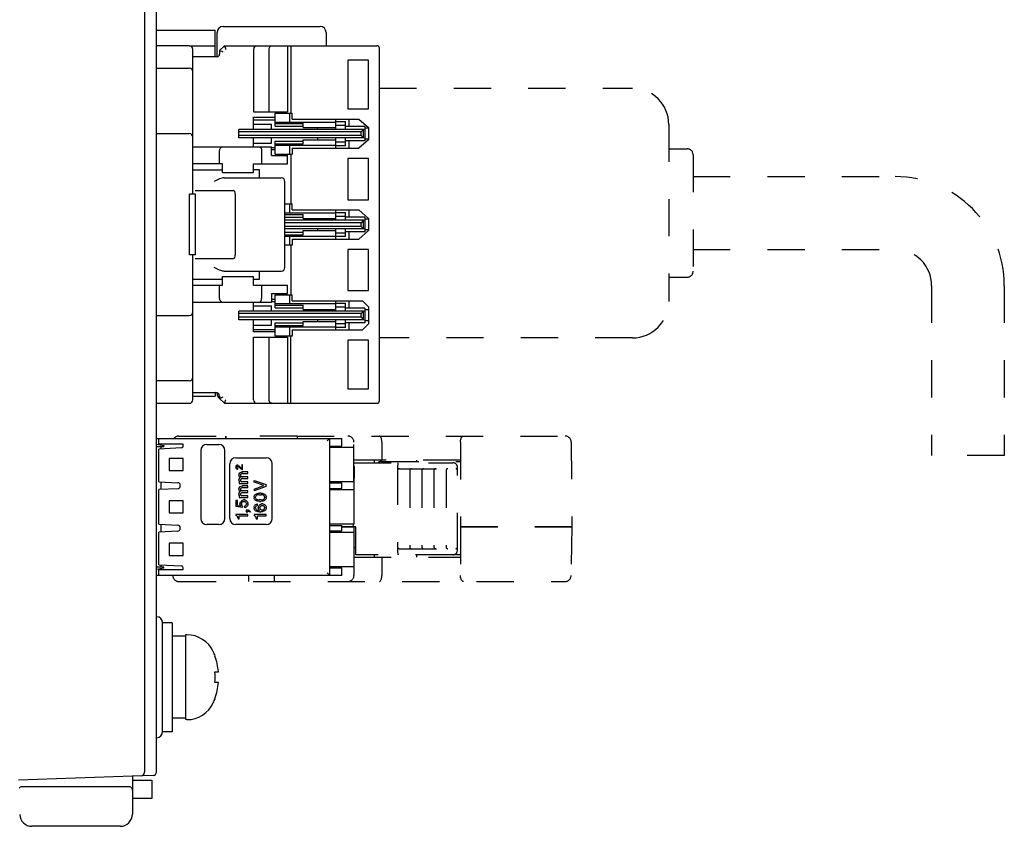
# Model space of a CAD drawing. Header units: millimetres. Extents: x -425 to 2012, y -1195 to -374.
# Tile 40 of 45: x 1482 to 1563, y -767 to -700. Entities that reach past the tile are written whole.
import ezdxf

# ---------------------------------------------------------------- set-up
doc = ezdxf.new("R2010")
doc.units = ezdxf.units.MM
doc.header["$LTSCALE"] = 30.734
doc.linetypes.add('DASHED', pattern=[0.2, 0.1, -0.1])
doc.linetypes.add('HIDDEN', pattern=[0.2, 0.1, -0.1])
doc.layers.get('0').update_dxf_attribs({"linetype": 'CONTINUOUS'})
for name, color, linetype in [('02___PRT_ALL_AXES', 7, 'CONTINUOUS'), ('03___PRT_ALL_CURVES', 7, 'CONTINUOUS'), ('09_ALL_ROUNDS', 7, 'CONTINUOUS'), ('20_ALL_FEATURES', 7, 'CONTINUOUS'), ('3_ALL_AXES', 7, 'CONTINUOUS'), ('7_ALL_FEATURES', 7, 'CONTINUOUS'), ('_', 7, 'CONTINUOUS'), ('ECAD_15020669', 7, 'CONTINUOUS'), ('ECAD_15160126', 7, 'CONTINUOUS')]:
    doc.layers.add(name, color=color, linetype=linetype)

msp = doc.modelspace()

# ---------------------------------------------------------------- linework, layer by layer
at = {"linetype": 'Continuous'}
for p, q in [((1492.36, -593.481), (1492.36, -762.528)), ((1493.36, -762.493), (1493.36, -625.359)), ((1498.96, -702.581), (1498.56, -702.981)), ((1498.563, -702.982), (1498.56, -702.981)), ((1498.56, -702.981), (1498.56, -703.281)), ((1498.764, -703.065), (1498.644, -703.016)), ((1498.96, -702.581), (1511.56, -702.581)), ((1501.36, -702.881), (1501.36, -708.031)), ((1502.66, -708.031), (1502.66, -702.881)), ((1504.16, -702.581), (1504.16, -708.031)), ((1504.46, -702.581), (1504.46, -708.131)), ((1511.76, -731.881), (1511.76, -702.781)), ((1498.36, -703.481), (1496.36, -703.481)), ((1510.86, -703.781), (1509.16, -703.781)), ((1509.16, -703.781), (1509.16, -707.781)), ((1510.86, -707.781), (1510.86, -703.781)), ((1501.36, -708.031), (1504.16, -708.031)), ((1503.16, -708.131), (1504.55, -708.131)), ((1503.16, -709.21), (1503.16, -708.131)), ((1504.36, -708.881), (1504.36, -708.131)), ((1504.55, -708.631), (1504.55, -708.131)), ((1509.16, -707.781), (1510.86, -707.781)), ((1501.36, -708.481), (1503.16, -708.481)), ((1501.36, -709.481), (1501.36, -708.481)), ((1501.36, -708.681), (1503.16, -708.681)), ((1503.16, -708.881), (1508.16, -708.881)), ((1504.55, -708.631), (1510.06, -708.631)), ((1508.16, -709.481), (1508.16, -708.631)), ((1508.16, -708.831), (1508.96, -708.831)), ((1508.96, -709.481), (1508.96, -708.831)), ((1509.26, -709.231), (1509.26, -708.631)), ((1510.06, -708.631), (1510.86, -709.331)), ((1510.46, -709.481), (1500.16, -709.481)), ((1500.16, -710.181), (1500.16, -709.481)), ((1510.26, -709.681), (1500.16, -709.681)), ((1501.36, -709.039), (1502.86, -709.039)), ((1502.86, -709.481), (1502.86, -709.039)), ((1503.16, -708.993), (1505.46, -708.993)), ((1503.16, -709.21), (1505.46, -709.21)), ((1505.46, -709.331), (1505.46, -708.993)), ((1505.46, -709.331), (1508.16, -709.331)), ((1506.66, -709.481), (1506.66, -709.331)), ((1508.16, -709.131), (1508.96, -709.131)), ((1510.56, -709.231), (1508.96, -709.231)), ((1510.46, -709.481), (1510.26, -709.681)), ((1510.26, -709.981), (1510.26, -709.681)), ((1510.46, -709.481), (1510.56, -709.451)), ((1510.46, -710.181), (1510.46, -709.481)), ((1510.56, -709.231), (1510.56, -710.431)), ((1510.86, -709.381), (1510.56, -709.381)), ((1510.86, -709.331), (1510.86, -710.331)), ((1510.26, -709.981), (1500.16, -709.981)), ((1510.46, -710.181), (1500.16, -710.181)), ((1501.36, -710.931), (1501.36, -710.181)), ((1502.86, -710.623), (1502.86, -710.181)), ((1503.16, -710.452), (1505.46, -710.452)), ((1503.16, -711.531), (1503.16, -710.452)), ((1505.46, -710.331), (1508.16, -710.331)), ((1505.46, -710.669), (1505.46, -710.331)), ((1506.66, -710.181), (1506.66, -710.331)), ((1508.16, -711.031), (1508.16, -710.181)), ((1508.96, -710.531), (1508.16, -710.531)), ((1508.96, -710.831), (1508.96, -710.181)), ((1510.56, -710.431), (1508.96, -710.431)), ((1509.26, -711.031), (1509.26, -710.431)), ((1510.86, -710.331), (1510.06, -711.031)), ((1510.26, -709.981), (1510.46, -710.181)), ((1510.56, -710.21), (1510.46, -710.181)), ((1510.86, -710.281), (1510.56, -710.281)), ((1496.36, -710.931), (1502.86, -710.931)), ((1498.56, -712.331), (1498.56, -711.231)), ((1501.36, -710.623), (1502.86, -710.623)), ((1502.038, -711.231), (1502.038, -712.331)), ((1502.86, -711.631), (1502.86, -710.931)), ((1502.86, -710.981), (1503.16, -710.981)), ((1503.16, -711.181), (1502.86, -711.181)), ((1503.16, -710.669), (1505.46, -710.669)), ((1503.16, -710.781), (1508.16, -710.781)), ((1504.36, -711.531), (1504.36, -710.781)), ((1504.55, -711.031), (1510.06, -711.031)), ((1504.55, -711.031), (1504.55, -711.531)), ((1508.96, -710.831), (1508.16, -710.831)), ((1502.86, -711.631), (1504.16, -711.631)), ((1503.16, -711.531), (1504.55, -711.531)), ((1504.16, -712.331), (1504.16, -711.631)), ((1504.46, -711.531), (1504.46, -715.631)), ((1510.86, -711.881), (1509.16, -711.881)), ((1509.16, -711.881), (1509.16, -715.281)), ((1510.86, -715.281), (1510.86, -711.881)), ((1498.815, -712.331), (1496.36, -712.331)), ((1496.36, -712.831), (1498.815, -712.831)), ((1498.815, -713.031), (1498.815, -712.331)), ((1501.361, -712.331), (1504.16, -712.331)), ((1501.361, -713.031), (1501.361, -712.331)), ((1501.86, -712.831), (1501.361, -712.831)), ((1501.86, -713.481), (1501.86, -712.831)), ((1498.815, -713.031), (1501.361, -713.031)), ((1498.949, -713.481), (1503.66, -713.481)), ((1503.96, -720.881), (1503.96, -713.781)), ((1496.56, -714.531), (1499.724, -714.531)), ((1496.588, -714.831), (1496.088, -714.831)), ((1496.088, -719.831), (1496.088, -714.831)), ((1496.588, -719.831), (1496.588, -714.831)), ((1499.862, -714.831), (1499.862, -719.831)), ((1509.16, -715.281), (1510.86, -715.281)), ((1503.96, -715.631), (1504.55, -715.631)), ((1504.36, -716.381), (1504.36, -715.631)), ((1504.55, -716.131), (1504.55, -715.631)), ((1504.55, -716.131), (1510.06, -716.131)), ((1508.16, -716.981), (1508.16, -716.131)), ((1509.26, -716.731), (1509.26, -716.131)), ((1510.06, -716.131), (1510.86, -716.831)), ((1508.16, -716.381), (1503.96, -716.381)), ((1503.96, -716.493), (1505.46, -716.493)), ((1503.96, -716.71), (1505.46, -716.71)), ((1510.46, -716.981), (1503.96, -716.981)), ((1505.46, -716.831), (1505.46, -716.493)), ((1505.46, -716.831), (1508.16, -716.831)), ((1506.66, -716.981), (1506.66, -716.831)), ((1508.16, -716.331), (1508.96, -716.331)), ((1508.16, -716.631), (1508.96, -716.631)), ((1508.96, -716.981), (1508.96, -716.331)), ((1510.56, -716.731), (1508.96, -716.731)), ((1510.46, -716.981), (1510.26, -717.181)), ((1510.46, -716.981), (1510.56, -716.951)), ((1510.46, -717.681), (1510.46, -716.981)), ((1510.56, -716.731), (1510.56, -717.931)), ((1510.86, -716.881), (1510.56, -716.881)), ((1510.86, -716.831), (1510.86, -717.831)), ((1510.26, -717.181), (1503.96, -717.181)), ((1510.26, -717.481), (1503.96, -717.481)), ((1510.46, -717.681), (1503.96, -717.681)), ((1505.46, -717.831), (1508.16, -717.831)), ((1505.46, -718.169), (1505.46, -717.831)), ((1506.66, -717.681), (1506.66, -717.831)), ((1508.16, -718.531), (1508.16, -717.681)), ((1508.96, -718.331), (1508.96, -717.681)), ((1510.86, -717.831), (1510.06, -718.531)), ((1510.26, -717.481), (1510.26, -717.181)), ((1510.26, -717.481), (1510.46, -717.681)), ((1510.56, -717.71), (1510.46, -717.681)), ((1510.86, -717.781), (1510.56, -717.781)), ((1503.96, -717.952), (1505.46, -717.952)), ((1503.96, -718.169), (1505.46, -718.169)), ((1503.96, -718.281), (1508.16, -718.281)), ((1504.36, -719.031), (1504.36, -718.281)), ((1504.55, -718.531), (1510.06, -718.531)), ((1504.55, -718.531), (1504.55, -719.031)), ((1508.96, -718.031), (1508.16, -718.031)), ((1508.96, -718.331), (1508.16, -718.331)), ((1510.56, -717.931), (1508.96, -717.931)), ((1509.26, -718.531), (1509.26, -717.931)), ((1504.55, -719.031), (1503.96, -719.031)), ((1504.46, -719.031), (1504.46, -723.131)), ((1510.86, -719.381), (1509.16, -719.381)), ((1509.16, -719.381), (1509.16, -722.781)), ((1510.86, -722.781), (1510.86, -719.381)), ((1496.588, -719.831), (1496.088, -719.831)), ((1496.56, -720.131), (1499.724, -720.131)), ((1496.36, -721.831), (1498.815, -721.831)), ((1498.815, -721.631), (1501.361, -721.631)), ((1498.815, -722.331), (1498.815, -721.631)), ((1498.949, -721.181), (1503.66, -721.181)), ((1501.361, -722.331), (1501.361, -721.631)), ((1501.361, -721.831), (1501.86, -721.831)), ((1501.86, -721.831), (1501.86, -721.181)), ((1496.36, -722.331), (1498.815, -722.331)), ((1498.56, -723.431), (1498.56, -722.331)), ((1501.361, -722.331), (1504.16, -722.331)), ((1502.038, -722.331), (1502.038, -723.431)), ((1504.16, -723.031), (1504.16, -722.331)), ((1502.86, -723.031), (1504.16, -723.031)), ((1502.86, -723.031), (1502.86, -723.731)), ((1502.86, -723.481), (1503.16, -723.481)), ((1503.16, -723.131), (1504.55, -723.131)), ((1503.16, -724.21), (1503.16, -723.131)), ((1504.36, -723.881), (1504.36, -723.131)), ((1504.55, -723.631), (1504.55, -723.131)), ((1509.16, -722.781), (1510.86, -722.781)), ((1496.36, -723.731), (1502.86, -723.731)), ((1501.36, -724.481), (1501.36, -723.731)), ((1501.36, -724.039), (1502.86, -724.039)), ((1502.86, -723.681), (1503.16, -723.681)), ((1502.86, -724.481), (1502.86, -724.039)), ((1508.16, -723.881), (1503.16, -723.881)), ((1503.16, -723.993), (1505.46, -723.993)), ((1503.16, -724.21), (1505.46, -724.21)), ((1504.55, -723.631), (1510.36, -723.631)), ((1505.46, -724.331), (1505.46, -723.993)), ((1505.46, -724.331), (1508.16, -724.331)), ((1506.66, -724.481), (1506.66, -724.331)), ((1508.16, -724.481), (1508.16, -723.631)), ((1508.16, -723.831), (1508.96, -723.831)), ((1508.16, -724.131), (1508.96, -724.131)), ((1508.96, -724.481), (1508.96, -723.831)), ((1510.56, -724.231), (1508.96, -724.231)), ((1509.26, -724.231), (1509.26, -723.631)), ((1510.36, -723.631), (1510.86, -724.131)), ((1510.56, -724.231), (1510.56, -725.431)), ((1510.86, -724.381), (1510.56, -724.381)), ((1510.86, -724.131), (1510.86, -725.531)), ((1510.46, -724.481), (1500.16, -724.481)), ((1500.16, -725.181), (1500.16, -724.481)), ((1510.26, -724.681), (1500.16, -724.681)), ((1510.26, -724.981), (1500.16, -724.981)), ((1510.46, -725.181), (1500.16, -725.181)), ((1501.36, -726.181), (1501.36, -725.181)), ((1502.86, -725.623), (1502.86, -725.181)), ((1506.66, -725.181), (1506.66, -725.331)), ((1508.16, -726.031), (1508.16, -725.181)), ((1508.96, -725.831), (1508.96, -725.181)), ((1510.46, -724.481), (1510.26, -724.681)), ((1510.26, -724.981), (1510.26, -724.681)), ((1510.26, -724.981), (1510.46, -725.181)), ((1510.46, -724.481), (1510.56, -724.451)), ((1510.46, -725.181), (1510.46, -724.481)), ((1510.56, -725.21), (1510.46, -725.181)), ((1501.36, -725.623), (1502.86, -725.623)), ((1501.36, -725.981), (1503.16, -725.981)), ((1503.16, -725.452), (1505.46, -725.452)), ((1503.16, -726.531), (1503.16, -725.452)), ((1503.16, -725.669), (1505.46, -725.669)), ((1503.16, -725.781), (1508.16, -725.781)), ((1504.36, -726.531), (1504.36, -725.781)), ((1505.46, -725.331), (1508.16, -725.331)), ((1505.46, -725.669), (1505.46, -725.331)), ((1508.96, -725.531), (1508.16, -725.531)), ((1508.96, -725.831), (1508.16, -725.831)), ((1510.56, -725.431), (1508.96, -725.431)), ((1509.26, -726.031), (1509.26, -725.431)), ((1510.86, -725.531), (1510.36, -726.031)), ((1510.86, -725.281), (1510.56, -725.281)), ((1501.359, -731.781), (1501.36, -726.631)), ((1503.16, -726.181), (1501.36, -726.181)), ((1501.36, -726.631), (1504.16, -726.631)), ((1502.66, -731.781), (1502.66, -726.631)), ((1504.55, -726.531), (1503.16, -726.531)), ((1504.16, -726.631), (1504.16, -732.081)), ((1504.46, -732.081), (1504.46, -726.531)), ((1504.55, -726.031), (1510.36, -726.031)), ((1504.55, -726.031), (1504.55, -726.531)), ((1510.86, -726.881), (1509.16, -726.881)), ((1509.16, -726.881), (1509.16, -730.881)), ((1510.86, -730.881), (1510.86, -726.881)), ((1509.16, -730.881), (1510.86, -730.881)), ((1496.36, -731.181), (1498.26, -731.181)), ((1498.56, -731.481), (1498.56, -731.681)), ((1498.56, -731.681), (1498.96, -732.081)), ((1498.96, -732.081), (1511.56, -732.081)), ((1505.01, -734.981), (1505.01, -734.781)), ((1493.36, -734.981), (1508.66, -734.981)), ((1493.36, -735.456), (1493.96, -735.568)), ((1493.36, -735.656), (1493.96, -735.656)), ((1493.56, -735.456), (1493.56, -734.981)), ((1495.56, -735.456), (1493.56, -735.456)), ((1495.417, -735.758), (1493.56, -735.856)), ((1493.687, -735.517), (1493.687, -735.456)), ((1493.723, -735.656), (1493.723, -735.847)), ((1493.96, -735.568), (1493.96, -735.656)), ((1495.56, -735.609), (1495.56, -735.456)), ((1497.51, -735.481), (1498.51, -735.481)), ((1507.659, -734.981), (1507.614, -735.026)), ((1507.66, -734.981), (1507.659, -734.981)), ((1507.66, -746.281), (1507.66, -734.981)), ((1507.66, -735.606), (1508.66, -735.606)), ((1508.66, -735.606), (1508.66, -734.981)), ((1493.56, -738.556), (1493.56, -735.856)), ((1497.01, -735.981), (1497.01, -741.581)), ((1499.01, -741.581), (1499.01, -735.981)), ((1499.91, -736.581), (1502.41, -736.581)), ((1495.56, -736.631), (1494.41, -736.631)), ((1494.41, -736.631), (1494.41, -737.631)), ((1495.56, -737.631), (1495.56, -736.631)), ((1499.41, -741.581), (1499.41, -737.081)), ((1499.91, -737.293), (1499.935, -737.256)), ((1499.91, -737.293), (1499.91, -737.406)), ((1499.935, -737.256), (1499.997, -737.193)), ((1499.985, -737.306), (1499.972, -737.343)), ((1499.972, -737.393), (1499.972, -737.343)), ((1499.972, -737.393), (1499.985, -737.418)), ((1500.01, -737.281), (1499.985, -737.306)), ((1500.072, -737.193), (1499.997, -737.193)), ((1500.035, -737.268), (1500.01, -737.281)), ((1500.035, -737.268), (1500.06, -737.268)), ((1500.11, -737.293), (1500.06, -737.268)), ((1500.072, -737.193), (1500.11, -737.206)), ((1500.11, -737.206), (1500.147, -737.231)), ((1500.335, -737.506), (1500.11, -737.293)), ((1500.147, -737.231), (1500.347, -737.431)), ((1500.46, -737.168), (1500.397, -737.168)), ((1500.397, -737.168), (1500.397, -737.443)), ((1500.46, -737.531), (1500.46, -737.168)), ((1502.91, -741.581), (1502.91, -737.081)), ((1494.41, -737.631), (1495.56, -737.631)), ((1499.935, -737.456), (1499.91, -737.406)), ((1499.96, -737.481), (1499.935, -737.456)), ((1499.997, -737.506), (1499.96, -737.481)), ((1499.985, -737.418), (1500.035, -737.443)), ((1500.035, -737.518), (1499.997, -737.506)), ((1500.06, -737.443), (1500.035, -737.443)), ((1500.035, -737.518), (1500.06, -737.518)), ((1500.06, -737.518), (1500.06, -737.443)), ((1500.16, -737.981), (1500.185, -737.893)), ((1500.16, -737.981), (1500.16, -738.031)), ((1500.185, -738.093), (1500.16, -738.031)), ((1500.185, -737.893), (1500.235, -737.818)), ((1500.222, -738.143), (1500.185, -738.093)), ((1500.285, -738.181), (1500.222, -738.143)), ((1500.235, -737.818), (1500.285, -737.781)), ((1500.235, -738.231), (1500.285, -738.181)), ((1500.285, -737.781), (1500.36, -737.743)), ((1500.297, -737.956), (1500.285, -738.018)), ((1500.285, -738.018), (1500.297, -738.068)), ((1500.335, -737.918), (1500.297, -737.956)), ((1500.297, -738.068), (1500.335, -738.118)), ((1500.347, -737.518), (1500.335, -737.506)), ((1500.397, -737.881), (1500.335, -737.918)), ((1500.335, -738.118), (1500.397, -738.143)), ((1500.347, -737.431), (1500.397, -737.443)), ((1500.397, -737.531), (1500.347, -737.518)), ((1500.36, -737.743), (1500.46, -737.731)), ((1500.397, -737.531), (1500.46, -737.531)), ((1500.447, -737.868), (1500.397, -737.881)), ((1500.91, -738.143), (1500.397, -738.143)), ((1500.447, -737.868), (1500.91, -737.868)), ((1500.91, -737.731), (1500.46, -737.731)), ((1500.91, -737.868), (1500.91, -737.731)), ((1500.91, -738.281), (1500.91, -738.143)), ((1493.56, -738.556), (1495.12, -738.638)), ((1493.723, -738.564), (1493.723, -739.197)), ((1495.31, -738.924), (1495.31, -738.837)), ((1500.16, -738.393), (1500.185, -738.306)), ((1500.16, -738.393), (1500.16, -738.443)), ((1500.185, -738.518), (1500.16, -738.443)), ((1500.235, -738.556), (1500.172, -738.556)), ((1500.172, -738.556), (1500.172, -738.693)), ((1500.172, -738.693), (1500.91, -738.693)), ((1500.185, -738.306), (1500.235, -738.231)), ((1500.235, -738.556), (1500.185, -738.518)), ((1500.185, -739.056), (1500.235, -738.981)), ((1500.235, -738.981), (1500.285, -738.943)), ((1500.297, -738.368), (1500.285, -738.431)), ((1500.285, -738.431), (1500.297, -738.481)), ((1500.285, -738.943), (1500.36, -738.906)), ((1500.335, -738.331), (1500.297, -738.368)), ((1500.297, -738.481), (1500.335, -738.531)), ((1500.397, -738.293), (1500.335, -738.331)), ((1500.335, -738.531), (1500.397, -738.556)), ((1500.36, -738.906), (1500.46, -738.893)), ((1500.447, -738.281), (1500.397, -738.293)), ((1500.91, -738.556), (1500.397, -738.556)), ((1500.447, -738.281), (1500.91, -738.281)), ((1500.91, -738.893), (1500.46, -738.893)), ((1500.91, -738.693), (1500.91, -738.556)), ((1500.91, -739.031), (1500.91, -738.893)), ((1501.41, -738.443), (1502.41, -738.793)), ((1501.41, -738.581), (1501.41, -738.443)), ((1502.222, -738.868), (1501.41, -738.581)), ((1501.41, -739.156), (1502.222, -738.868)), ((1502.41, -738.943), (1501.41, -739.293)), ((1502.41, -738.943), (1502.41, -738.793)), ((1507.66, -738.656), (1508.66, -738.656)), ((1508.66, -739.106), (1508.66, -738.656)), ((1495.12, -739.124), (1493.56, -739.206)), ((1493.56, -742.056), (1493.56, -739.206)), ((1500.16, -739.143), (1500.185, -739.056)), ((1500.16, -739.143), (1500.16, -739.193)), ((1500.185, -739.256), (1500.16, -739.193)), ((1500.16, -739.556), (1500.185, -739.468)), ((1500.16, -739.556), (1500.16, -739.606)), ((1500.185, -739.681), (1500.16, -739.606)), ((1500.235, -739.718), (1500.172, -739.718)), ((1500.172, -739.718), (1500.172, -739.856)), ((1500.222, -739.306), (1500.185, -739.256)), ((1500.185, -739.468), (1500.235, -739.393)), ((1500.235, -739.718), (1500.185, -739.681)), ((1500.285, -739.343), (1500.222, -739.306)), ((1500.235, -739.393), (1500.285, -739.343)), ((1500.297, -739.118), (1500.285, -739.181)), ((1500.285, -739.181), (1500.297, -739.231)), ((1500.297, -739.531), (1500.285, -739.593)), ((1500.285, -739.593), (1500.297, -739.643)), ((1500.335, -739.081), (1500.297, -739.118)), ((1500.297, -739.231), (1500.335, -739.281)), ((1500.335, -739.493), (1500.297, -739.531)), ((1500.297, -739.643), (1500.335, -739.693)), ((1500.397, -739.043), (1500.335, -739.081)), ((1500.335, -739.281), (1500.397, -739.306)), ((1500.397, -739.456), (1500.335, -739.493)), ((1500.335, -739.693), (1500.397, -739.718)), ((1500.447, -739.031), (1500.397, -739.043)), ((1500.91, -739.306), (1500.397, -739.306)), ((1500.447, -739.443), (1500.397, -739.456)), ((1500.91, -739.718), (1500.397, -739.718)), ((1500.447, -739.031), (1500.91, -739.031)), ((1500.447, -739.443), (1500.91, -739.443)), ((1500.91, -739.443), (1500.91, -739.306)), ((1500.91, -739.856), (1500.91, -739.718)), ((1501.41, -739.156), (1501.41, -739.293)), ((1501.41, -739.793), (1501.422, -739.743)), ((1501.41, -739.793), (1501.41, -739.881)), ((1501.422, -739.743), (1501.447, -739.681)), ((1501.447, -739.681), (1501.472, -739.643)), ((1501.472, -739.643), (1501.51, -739.606)), ((1501.51, -739.606), (1501.56, -739.568)), ((1501.56, -739.743), (1501.535, -739.793)), ((1501.535, -739.881), (1501.535, -739.793)), ((1501.56, -739.568), (1501.61, -739.543)), ((1501.597, -739.693), (1501.56, -739.743)), ((1501.635, -739.668), (1501.597, -739.693)), ((1501.61, -739.543), (1501.672, -739.518)), ((1501.697, -739.643), (1501.635, -739.668)), ((1501.672, -739.518), (1501.747, -739.506)), ((1501.835, -739.631), (1501.697, -739.643)), ((1501.747, -739.506), (1501.86, -739.493)), ((1501.835, -739.631), (1501.985, -739.631)), ((1501.96, -739.493), (1501.86, -739.493)), ((1501.96, -739.493), (1502.072, -739.506)), ((1502.122, -739.643), (1501.985, -739.631)), ((1502.072, -739.506), (1502.147, -739.518)), ((1502.185, -739.668), (1502.122, -739.643)), ((1502.147, -739.518), (1502.21, -739.543)), ((1502.222, -739.693), (1502.185, -739.668)), ((1502.21, -739.543), (1502.26, -739.568)), ((1502.26, -739.743), (1502.222, -739.693)), ((1502.26, -739.568), (1502.31, -739.606)), ((1502.285, -739.793), (1502.26, -739.743)), ((1502.285, -739.793), (1502.285, -739.881)), ((1502.31, -739.606), (1502.347, -739.643)), ((1502.347, -739.643), (1502.372, -739.681)), ((1502.372, -739.681), (1502.397, -739.743)), ((1502.397, -739.743), (1502.41, -739.793)), ((1502.41, -739.881), (1502.41, -739.793)), ((1507.66, -739.106), (1508.66, -739.106)), ((1495.56, -740.131), (1494.41, -740.131)), ((1494.41, -740.131), (1494.41, -741.131)), ((1495.56, -741.131), (1495.56, -740.131)), ((1500.035, -740.093), (1499.91, -740.093)), ((1499.91, -740.093), (1499.91, -740.606)), ((1500.46, -740.681), (1499.91, -740.606)), ((1500.035, -740.506), (1500.035, -740.093)), ((1500.035, -740.506), (1500.31, -740.543)), ((1500.172, -739.856), (1500.91, -739.856)), ((1500.247, -740.343), (1500.26, -740.281)), ((1500.247, -740.343), (1500.247, -740.406)), ((1500.272, -740.481), (1500.247, -740.406)), ((1500.26, -740.281), (1500.285, -740.218)), ((1500.31, -740.543), (1500.272, -740.481)), ((1500.285, -740.218), (1500.36, -740.143)), ((1500.36, -740.143), (1500.41, -740.106)), ((1500.385, -740.281), (1500.36, -740.343)), ((1500.36, -740.406), (1500.36, -740.343)), ((1500.36, -740.406), (1500.385, -740.481)), ((1500.422, -740.231), (1500.385, -740.281)), ((1500.385, -740.481), (1500.422, -740.531)), ((1500.41, -740.106), (1500.46, -740.081)), ((1500.46, -740.206), (1500.422, -740.231)), ((1500.422, -740.531), (1500.46, -740.556)), ((1500.46, -740.081), (1500.535, -740.056)), ((1500.522, -740.181), (1500.46, -740.206)), ((1500.46, -740.681), (1500.46, -740.556)), ((1500.522, -740.181), (1500.622, -740.181)), ((1500.635, -740.056), (1500.535, -740.056)), ((1500.685, -740.206), (1500.622, -740.181)), ((1500.622, -740.568), (1500.685, -740.543)), ((1500.635, -740.693), (1500.622, -740.568)), ((1500.635, -740.056), (1500.71, -740.081)), ((1500.722, -740.231), (1500.685, -740.206)), ((1500.685, -740.543), (1500.722, -740.518)), ((1500.71, -740.081), (1500.76, -740.106)), ((1500.76, -740.643), (1500.71, -740.668)), ((1500.76, -740.281), (1500.722, -740.231)), ((1500.722, -740.518), (1500.76, -740.468)), ((1500.76, -740.106), (1500.81, -740.143)), ((1500.785, -740.343), (1500.76, -740.281)), ((1500.76, -740.468), (1500.785, -740.406)), ((1500.81, -740.606), (1500.76, -740.643)), ((1500.785, -740.343), (1500.785, -740.406)), ((1500.81, -740.143), (1500.847, -740.181)), ((1500.847, -740.568), (1500.81, -740.606)), ((1500.847, -740.181), (1500.872, -740.218)), ((1500.872, -740.531), (1500.847, -740.568)), ((1500.872, -740.218), (1500.897, -740.281)), ((1500.897, -740.468), (1500.872, -740.531)), ((1500.897, -740.281), (1500.91, -740.343)), ((1500.91, -740.406), (1500.897, -740.468)), ((1500.91, -740.406), (1500.91, -740.343)), ((1501.422, -739.931), (1501.41, -739.881)), ((1501.41, -740.656), (1501.422, -740.606)), ((1501.447, -739.993), (1501.422, -739.931)), ((1501.422, -740.606), (1501.447, -740.543)), ((1501.472, -740.031), (1501.447, -739.993)), ((1501.447, -740.543), (1501.472, -740.506)), ((1501.51, -740.068), (1501.472, -740.031)), ((1501.472, -740.506), (1501.51, -740.468)), ((1501.56, -740.106), (1501.51, -740.068)), ((1501.51, -740.468), (1501.56, -740.431)), ((1501.535, -739.881), (1501.56, -739.931)), ((1501.56, -740.606), (1501.535, -740.656)), ((1501.56, -739.931), (1501.597, -739.981)), ((1501.61, -740.131), (1501.56, -740.106)), ((1501.56, -740.431), (1501.61, -740.406)), ((1501.597, -740.556), (1501.56, -740.606)), ((1501.597, -739.981), (1501.635, -740.006)), ((1501.635, -740.531), (1501.597, -740.556)), ((1501.672, -740.156), (1501.61, -740.131)), ((1501.61, -740.406), (1501.672, -740.393)), ((1501.635, -740.006), (1501.697, -740.031)), ((1501.697, -740.518), (1501.635, -740.531)), ((1501.747, -740.168), (1501.672, -740.156)), ((1501.697, -740.393), (1501.672, -740.393)), ((1501.697, -740.031), (1501.835, -740.043)), ((1501.697, -740.518), (1501.697, -740.393)), ((1501.86, -740.181), (1501.747, -740.168)), ((1501.76, -740.668), (1501.772, -740.606)), ((1501.772, -740.606), (1501.797, -740.543)), ((1501.797, -740.543), (1501.822, -740.506)), ((1501.822, -740.506), (1501.86, -740.468)), ((1501.985, -740.043), (1501.835, -740.043)), ((1501.86, -740.181), (1501.96, -740.181)), ((1501.86, -740.468), (1501.91, -740.431)), ((1501.91, -740.606), (1501.885, -740.668)), ((1501.91, -740.431), (1501.96, -740.406)), ((1501.947, -740.556), (1501.91, -740.606)), ((1501.985, -740.531), (1501.947, -740.556)), ((1502.072, -740.168), (1501.96, -740.181)), ((1501.96, -740.406), (1502.035, -740.381)), ((1501.985, -740.043), (1502.122, -740.031)), ((1502.047, -740.506), (1501.985, -740.531)), ((1502.135, -740.381), (1502.035, -740.381)), ((1502.047, -740.506), (1502.122, -740.506)), ((1502.147, -740.156), (1502.072, -740.168)), ((1502.122, -740.031), (1502.185, -740.006)), ((1502.185, -740.531), (1502.122, -740.506)), ((1502.135, -740.381), (1502.21, -740.406)), ((1502.21, -740.131), (1502.147, -740.156)), ((1502.185, -740.006), (1502.222, -739.981)), ((1502.222, -740.556), (1502.185, -740.531)), ((1502.26, -740.106), (1502.21, -740.131)), ((1502.21, -740.406), (1502.26, -740.431)), ((1502.222, -739.981), (1502.26, -739.931)), ((1502.26, -740.606), (1502.222, -740.556)), ((1502.26, -739.931), (1502.285, -739.881)), ((1502.31, -740.068), (1502.26, -740.106)), ((1502.26, -740.431), (1502.31, -740.468)), ((1502.285, -740.668), (1502.26, -740.606)), ((1502.347, -740.031), (1502.31, -740.068)), ((1502.31, -740.468), (1502.347, -740.506)), ((1502.372, -739.993), (1502.347, -740.031)), ((1502.347, -740.506), (1502.372, -740.543)), ((1502.397, -739.931), (1502.372, -739.993)), ((1502.372, -740.543), (1502.397, -740.606)), ((1502.41, -739.881), (1502.397, -739.931)), ((1502.397, -740.606), (1502.41, -740.668)), ((1494.41, -741.131), (1495.56, -741.131)), ((1500.91, -741.243), (1499.91, -741.243)), ((1499.91, -741.243), (1499.91, -741.343)), ((1499.947, -741.356), (1499.91, -741.343)), ((1499.997, -741.393), (1499.947, -741.356)), ((1500.035, -741.431), (1499.997, -741.393)), ((1500.06, -741.481), (1500.035, -741.431)), ((1500.185, -741.368), (1500.91, -741.368)), ((1500.185, -741.606), (1500.185, -741.368)), ((1500.71, -740.668), (1500.635, -740.693)), ((1500.947, -740.893), (1500.76, -740.893)), ((1500.76, -740.893), (1500.76, -741.043)), ((1500.76, -741.043), (1500.91, -741.043)), ((1500.91, -740.981), (1500.947, -740.981)), ((1500.91, -741.043), (1500.91, -740.981)), ((1500.91, -741.368), (1500.91, -741.243)), ((1500.947, -740.893), (1500.985, -740.906)), ((1500.985, -740.993), (1500.947, -740.981)), ((1500.985, -740.906), (1501.01, -740.918)), ((1501.022, -741.018), (1500.985, -740.993)), ((1501.01, -740.918), (1501.047, -740.943)), ((1501.035, -741.043), (1501.022, -741.018)), ((1501.035, -741.043), (1501.11, -741.043)), ((1501.047, -740.943), (1501.072, -740.968)), ((1501.072, -740.968), (1501.097, -741.006)), ((1501.097, -741.006), (1501.11, -741.043)), ((1501.41, -740.656), (1501.41, -740.743)), ((1501.422, -740.793), (1501.41, -740.743)), ((1502.41, -741.243), (1501.41, -741.243)), ((1501.41, -741.243), (1501.41, -741.343)), ((1501.447, -741.356), (1501.41, -741.343)), ((1501.447, -740.856), (1501.422, -740.793)), ((1501.472, -740.893), (1501.447, -740.856)), ((1501.497, -741.393), (1501.447, -741.356)), ((1501.51, -740.931), (1501.472, -740.893)), ((1501.535, -741.431), (1501.497, -741.393)), ((1501.56, -740.968), (1501.51, -740.931)), ((1501.535, -740.743), (1501.535, -740.656)), ((1501.535, -740.743), (1501.56, -740.793)), ((1501.56, -741.481), (1501.535, -741.431)), ((1501.56, -740.793), (1501.597, -740.843)), ((1501.61, -740.993), (1501.56, -740.968)), ((1501.597, -740.843), (1501.635, -740.868)), ((1501.672, -741.018), (1501.61, -740.993)), ((1501.635, -740.868), (1501.697, -740.893)), ((1501.747, -741.031), (1501.672, -741.018)), ((1501.685, -741.368), (1502.41, -741.368)), ((1501.685, -741.606), (1501.685, -741.368)), ((1501.697, -740.893), (1501.872, -740.918)), ((1501.86, -741.043), (1501.747, -741.031)), ((1501.76, -740.668), (1501.76, -740.731)), ((1501.772, -740.793), (1501.76, -740.731)), ((1501.81, -740.856), (1501.772, -740.793)), ((1501.872, -740.918), (1501.81, -740.856)), ((1501.86, -741.043), (1501.96, -741.043)), ((1501.885, -740.731), (1501.885, -740.668)), ((1501.885, -740.731), (1501.91, -740.793)), ((1501.91, -740.793), (1501.947, -740.843)), ((1501.947, -740.843), (1501.985, -740.868)), ((1502.072, -741.031), (1501.96, -741.043)), ((1501.985, -740.868), (1502.047, -740.893)), ((1502.122, -740.893), (1502.047, -740.893)), ((1502.147, -741.018), (1502.072, -741.031)), ((1502.122, -740.893), (1502.185, -740.868)), ((1502.21, -740.993), (1502.147, -741.018)), ((1502.185, -740.868), (1502.222, -740.843)), ((1502.26, -740.968), (1502.21, -740.993)), ((1502.222, -740.843), (1502.26, -740.793)), ((1502.26, -740.793), (1502.285, -740.731)), ((1502.31, -740.931), (1502.26, -740.968)), ((1502.285, -740.668), (1502.285, -740.731)), ((1502.347, -740.893), (1502.31, -740.931)), ((1502.372, -740.856), (1502.347, -740.893)), ((1502.397, -740.793), (1502.372, -740.856)), ((1502.41, -740.731), (1502.397, -740.793)), ((1502.41, -740.731), (1502.41, -740.668)), ((1502.41, -741.368), (1502.41, -741.243)), ((1493.56, -742.056), (1495.12, -742.138)), ((1493.723, -742.064), (1493.723, -742.697)), ((1498.51, -742.081), (1497.51, -742.081)), ((1502.41, -742.081), (1499.91, -742.081)), ((1500.072, -741.518), (1500.06, -741.481)), ((1500.085, -741.581), (1500.072, -741.518)), ((1500.085, -741.581), (1500.085, -741.606)), ((1500.085, -741.606), (1500.185, -741.606)), ((1501.572, -741.518), (1501.56, -741.481)), ((1501.585, -741.581), (1501.572, -741.518)), ((1501.585, -741.581), (1501.585, -741.606)), ((1501.585, -741.606), (1501.685, -741.606)), ((1507.66, -742.156), (1508.66, -742.156)), ((1508.66, -742.606), (1508.66, -742.156)), ((1495.12, -742.624), (1493.56, -742.706)), ((1493.56, -745.406), (1493.56, -742.706)), ((1495.31, -742.424), (1495.31, -742.337)), ((1507.66, -742.606), (1508.66, -742.606)), ((1495.56, -743.631), (1494.41, -743.631)), ((1494.41, -743.631), (1494.41, -744.631)), ((1495.56, -744.631), (1495.56, -743.631)), ((1494.41, -744.631), (1495.56, -744.631)), ((1493.56, -745.406), (1495.417, -745.503)), ((1493.723, -745.414), (1493.723, -745.606)), ((1493.96, -745.606), (1493.36, -745.606)), ((1493.96, -745.693), (1493.36, -745.806)), ((1508.66, -746.281), (1493.36, -746.281)), ((1493.56, -745.806), (1495.56, -745.806)), ((1493.56, -746.281), (1493.56, -745.806)), ((1493.687, -745.806), (1493.687, -745.744)), ((1493.96, -745.693), (1493.96, -745.606)), ((1495.56, -745.806), (1495.56, -745.653)), ((1507.651, -746.273), (1507.575, -746.196)), ((1507.66, -745.656), (1508.66, -745.656)), ((1508.66, -746.281), (1508.66, -745.656)), ((1493.86, -759.171), (1493.86, -750.19)), ((1491.36, -762.853), (1481.96, -763.181)), ((1493.07, -762.793), (1491.36, -762.853)), ((1491.36, -762.853), (1491.36, -765.981)), ((1482.22, -763.695), (1482.288, -763.686)), ((1482.288, -763.686), (1491.06, -763.686)), ((1491.06, -763.686), (1491.127, -763.695)), ((1491.348, -763.907), (1491.359, -763.973)), ((1491.359, -763.973), (1491.36, -763.987)), ((1490.36, -766.981), (1483.058, -766.981))]:
    msp.add_line(p, q, dxfattribs=at)
at = {"linetype": 'HIDDEN'}
for p, q in [((1495.201, -734.781), (1499.11, -734.781)), ((1499.06, -734.781), (1499.06, -734.981)), ((1504.96, -734.781), (1527.098, -734.781)), ((1507.66, -735.706), (1509.66, -735.706)), ((1509.66, -738.556), (1509.66, -735.281)), ((1511.96, -735.281), (1511.96, -736.781)), ((1518.46, -735.281), (1518.46, -742.281)), ((1527.598, -735.276), (1527.66, -742.281)), ((1518.46, -736.781), (1509.66, -736.781)), ((1509.66, -736.981), (1517.81, -736.981)), ((1509.664, -739.206), (1509.699, -737.381)), ((1511.345, -736.981), (1511.345, -736.781)), ((1513.26, -737.381), (1513.26, -744.181)), ((1514.86, -736.881), (1514.86, -736.781)), ((1518.21, -744.181), (1518.21, -737.381)), ((1513.41, -737.481), (1518.06, -737.481)), ((1514.26, -737.631), (1514.26, -743.931)), ((1515.26, -737.631), (1515.26, -743.931)), ((1516.26, -737.631), (1516.26, -743.931)), ((1517.26, -737.631), (1517.26, -743.931)), ((1509.66, -738.556), (1507.66, -738.556)), ((1507.66, -739.206), (1509.66, -739.206)), ((1509.66, -739.206), (1509.66, -742.056)), ((1509.66, -742.056), (1507.66, -742.056)), ((1509.603, -742.281), (1509.608, -742.055)), ((1507.66, -742.706), (1509.66, -742.706)), ((1508.66, -742.281), (1509.603, -742.281)), ((1509.81, -742.281), (1509.66, -742.281)), ((1509.66, -742.706), (1509.66, -745.556)), ((1509.81, -744.581), (1509.81, -742.281)), ((1527.66, -742.281), (1518.46, -742.281)), ((1517.81, -744.581), (1509.81, -744.581)), ((1513.41, -744.081), (1518.06, -744.081)), ((1507.66, -745.556), (1509.66, -745.556))]:
    msp.add_line(p, q, dxfattribs=at)
at = {"linetype": 'Continuous'}
for points in [[(1498.644, -703.016), (1498.614, -703.003), (1498.59, -702.993), (1498.563, -702.982)], [(1498.86, -703.105), (1498.811, -703.085), (1498.764, -703.065)], [(1498.96, -702.581), (1498.961, -702.584), (1499.009, -702.7)], [(1499.009, -702.7), (1499.044, -702.784), (1499.063, -702.831), (1499.084, -702.881)], [(1502.66, -702.881), (1502.661, -702.837), (1502.667, -702.794), (1502.677, -702.751), (1502.691, -702.712), (1502.708, -702.676), (1502.728, -702.644), (1502.752, -702.618), (1502.779, -702.598), (1502.808, -702.585), (1502.839, -702.581)], [(1498.811, -710.931), (1498.767, -710.936), (1498.725, -710.949), (1498.687, -710.97), (1498.654, -710.997), (1498.625, -711.029), (1498.601, -711.065), (1498.582, -711.106), (1498.569, -711.148), (1498.562, -711.19), (1498.56, -711.231)], [(1501.846, -710.931), (1501.879, -710.935), (1501.91, -710.948), (1501.938, -710.968), (1501.964, -710.994), (1501.986, -711.027), (1502.005, -711.063), (1502.02, -711.104), (1502.03, -711.147), (1502.036, -711.189), (1502.038, -711.231)], [(1498.949, -713.481), (1498.854, -713.487), (1498.756, -713.503), (1498.655, -713.53), (1498.552, -713.567), (1498.447, -713.611), (1498.34, -713.662), (1498.23, -713.719), (1498.118, -713.781)], [(1498.761, -721.159), (1498.658, -721.132), (1498.553, -721.095), (1498.446, -721.05), (1498.339, -720.998), (1498.229, -720.942), (1498.118, -720.88)], [(1498.949, -721.181), (1498.919, -721.18), (1498.889, -721.178), (1498.858, -721.176), (1498.826, -721.171), (1498.794, -721.166), (1498.761, -721.159)], [(1498.56, -723.431), (1498.562, -723.474), (1498.57, -723.518), (1498.584, -723.56), (1498.603, -723.599), (1498.626, -723.634), (1498.654, -723.665), (1498.687, -723.692), (1498.725, -723.712), (1498.766, -723.726), (1498.811, -723.731)], [(1501.846, -723.731), (1501.879, -723.726), (1501.91, -723.714), (1501.938, -723.694), (1501.964, -723.667), (1501.987, -723.635), (1502.005, -723.598), (1502.02, -723.557), (1502.03, -723.515), (1502.036, -723.472), (1502.038, -723.431)], [(1498.56, -731.681), (1498.563, -731.679), (1498.719, -731.615)], [(1498.719, -731.615), (1498.763, -731.597), (1498.81, -731.577), (1498.86, -731.557)], [(1498.96, -732.081), (1498.961, -732.077), (1499.025, -731.922)], [(1499.025, -731.922), (1499.044, -731.878), (1499.063, -731.83), (1499.084, -731.781)], [(1502.839, -732.081), (1502.809, -732.077), (1502.78, -732.064), (1502.753, -732.044), (1502.729, -732.018), (1502.708, -731.986), (1502.69, -731.949), (1502.677, -731.908), (1502.667, -731.866), (1502.661, -731.823), (1502.66, -731.781)], [(1507.54, -735.1), (1507.501, -735.139), (1507.48, -735.16), (1507.459, -735.181)], [(1507.574, -735.066), (1507.558, -735.082), (1507.54, -735.1)], [(1507.614, -735.026), (1507.603, -735.038), (1507.574, -735.066)], [(1507.54, -746.162), (1507.501, -746.122), (1507.481, -746.101), (1507.46, -746.081)], [(1507.575, -746.196), (1507.558, -746.18), (1507.54, -746.162)], [(1507.66, -746.281), (1507.659, -746.28), (1507.657, -746.279), (1507.651, -746.273)], [(1482.025, -763.842), (1482.072, -763.778), (1482.135, -763.728), (1482.206, -763.698), (1482.22, -763.695)], [(1491.127, -763.695), (1491.14, -763.698), (1491.209, -763.726)], [(1491.209, -763.726), (1491.271, -763.774), (1491.319, -763.836), (1491.348, -763.907)]]:
    msp.add_lwpolyline(points, dxfattribs=at)
at = {"linetype": 'HIDDEN'}
for points in [[(1511.96, -735.281), (1511.957, -735.206), (1511.951, -735.132), (1511.94, -735.061), (1511.925, -734.994), (1511.906, -734.934), (1511.884, -734.882), (1511.858, -734.839), (1511.83, -734.807), (1511.8, -734.788), (1511.769, -734.781)], [(1518.46, -735.281), (1518.462, -735.207), (1518.47, -735.135), (1518.483, -735.064), (1518.501, -734.997), (1518.524, -734.936), (1518.551, -734.884), (1518.582, -734.841), (1518.617, -734.808), (1518.653, -734.788), (1518.693, -734.781)], [(1509.699, -737.381), (1509.699, -737.356), (1509.696, -737.332), (1509.69, -737.307), (1509.683, -737.282), (1509.672, -737.257), (1509.66, -737.233)], [(1513.319, -736.981), (1513.31, -736.986), (1513.301, -737.001), (1513.292, -737.025), (1513.284, -737.058), (1513.277, -737.1), (1513.271, -737.148), (1513.266, -737.201), (1513.262, -737.259), (1513.26, -737.319), (1513.26, -737.381)], [(1513.26, -744.181), (1513.26, -744.243), (1513.262, -744.304), (1513.266, -744.362), (1513.271, -744.415), (1513.277, -744.463), (1513.284, -744.504), (1513.292, -744.537), (1513.301, -744.561), (1513.31, -744.576), (1513.319, -744.581)]]:
    msp.add_lwpolyline(points, dxfattribs=at)
at = {"linetype": 'Continuous'}
for centre, radius, start, end in [((1501.66, -702.881), 0.3, 90, 180), ((1511.56, -702.781), 0.2, 0, 90), ((1498.36, -703.281), 0.2, 270, 0), ((1503.66, -713.781), 0.3, 0, 90), ((1503.66, -720.881), 0.3, 270, 0), ((1498.26, -731.481), 0.3, 0.00032, 90), ((1501.659, -731.781), 0.3, 180, 270), ((1511.56, -731.881), 0.2, 270, 0), ((1495.41, -735.609), 0.15, 273, 0), ((1497.51, -735.981), 0.5, 90, 180), ((1498.51, -735.981), 0.5, 0, 90), ((1499.91, -737.081), 0.5, 90, 180), ((1502.41, -737.081), 0.5, 0, 90), ((1495.11, -738.837), 0.2, 0, 87), ((1495.11, -738.924), 0.2, 273, 0), ((1495.11, -742.337), 0.2, 0, 87), ((1497.51, -741.581), 0.5, 180, 270), ((1498.51, -741.581), 0.5, 270, 0), ((1499.91, -741.581), 0.5, 180, 270), ((1502.41, -741.581), 0.5, 270, 0), ((1495.11, -742.424), 0.2, 273, 0), ((1495.41, -745.653), 0.15, 0, 87), ((1493.36, -750.19), 0.5, 0, 88.5), ((1493.36, -759.171), 0.5, 271.5, 0), ((1492.06, -762.528), 0.3, 272, 0), ((1493.06, -762.493), 0.3, 272, 0), ((1483.058, -765.981), 1, 182, 270), ((1490.36, -765.981), 1, 270, 0)]:
    msp.add_arc(centre, radius, start, end, dxfattribs=at)
at = {"linetype": 'HIDDEN'}
for centre, radius, start, end in [((1495.201, -735.281), 0.5, 90, 143.12665), ((1509.16, -735.281), 0.5, 0, 90), ((1527.098, -735.281), 0.5, 0.5, 90), ((1517.81, -737.381), 0.4, 0, 90), ((1513.41, -737.631), 0.15, 90, 180), ((1514.41, -737.631), 0.15, 90, 180), ((1515.41, -737.631), 0.15, 90, 180), ((1516.41, -737.631), 0.15, 90, 180), ((1517.41, -737.631), 0.15, 90, 180), ((1518.06, -737.631), 0.15, 0, 90), ((1513.41, -743.931), 0.15, 180, 270), ((1514.41, -743.931), 0.15, 180, 270), ((1515.41, -743.931), 0.15, 180, 270), ((1516.41, -743.931), 0.15, 180, 270), ((1517.41, -743.931), 0.15, 180, 270), ((1517.81, -744.181), 0.4, 270, 360), ((1518.06, -743.931), 0.15, 270, 360)]:
    msp.add_arc(centre, radius, start, end, dxfattribs=at)
at = {"linetype": 'Continuous'}
for centre, start_param, end_param in [((1499.724, -714.831), -1.570796, 0), ((1499.724, -719.831), -3.141593, -1.570796)]:
    msp.add_ellipse(centre, major_axis=(0, 0.3), ratio=0.459459, start_param=start_param, end_param=end_param, dxfattribs=at)
at = {"layer": '02___PRT_ALL_AXES', "linetype": 'DASHED'}
for p, q in [((1535.66, -711.081), (1537.16, -711.081)), ((1535.66, -721.681), (1537.16, -721.681))]:
    msp.add_line(p, q, dxfattribs=at)
at = {"layer": '03___PRT_ALL_CURVES', "linetype": 'Continuous'}
for p, q in [((1492.36, -593.481), (1492.36, -762.528)), ((1493.07, -762.793), (1491.359, -762.853)), ((1491.36, -762.853), (1491.36, -765.981)), ((1490.36, -766.981), (1483.058, -766.981))]:
    msp.add_line(p, q, dxfattribs=at)
for centre, radius, start, end in [((1492.06, -762.528), 0.3, 272, 0), ((1483.058, -765.981), 1, 182, 270), ((1490.36, -765.981), 1, 270, 0)]:
    msp.add_arc(centre, radius, start, end, dxfattribs=at)
at = {"layer": '09_ALL_ROUNDS', "linetype": 'Continuous'}
for p, q in [((1498.36, -703.481), (1498.36, -701.481)), ((1498.86, -700.981), (1506.86, -700.981)), ((1507.36, -701.481), (1507.36, -702.581)), ((1498.36, -731.281), (1498.36, -731.199)), ((1491.36, -763.181), (1492.96, -763.181)), ((1492.96, -763.181), (1492.96, -764.681)), ((1492.96, -764.681), (1491.36, -764.681))]:
    msp.add_line(p, q, dxfattribs=at)
at = {"layer": '09_ALL_ROUNDS', "linetype": 'DASHED'}
for p, q in [((1511.76, -706.081), (1532.66, -706.081)), ((1535.66, -709.081), (1535.66, -723.681)), ((1537.66, -711.581), (1537.66, -721.181)), ((1532.66, -726.681), (1511.76, -726.681))]:
    msp.add_line(p, q, dxfattribs=at)
at = {"layer": '09_ALL_ROUNDS', "linetype": 'Continuous'}
for centre, start, end in [((1498.86, -701.481), 90, 180), ((1506.86, -701.481), 0, 90), ((1498.86, -731.281), 180, 234.15821)]:
    msp.add_arc(centre, 0.5, start, end, dxfattribs=at)
at = {"layer": '09_ALL_ROUNDS', "linetype": 'DASHED'}
for centre, radius, start, end in [((1532.66, -709.081), 3, 0, 90), ((1537.16, -711.581), 0.5, 0, 90), ((1537.16, -721.181), 0.5, 270, 0), ((1532.66, -723.681), 3, 270, 0)]:
    msp.add_arc(centre, radius, start, end, dxfattribs=at)
at = {"layer": '20_ALL_FEATURES', "linetype": 'DASHED'}
for p, q in [((1537.66, -713.381), (1554.36, -713.381)), ((1537.66, -719.381), (1554.36, -719.381)), ((1557.36, -722.381), (1557.36, -736.381)), ((1563.36, -722.381), (1563.36, -736.381)), ((1563.36, -736.381), (1557.36, -736.381))]:
    msp.add_line(p, q, dxfattribs=at)
for radius in [9, 3]:
    msp.add_arc((1554.36, -722.381), radius, 0, 90, dxfattribs=at)
at = {"layer": '3_ALL_AXES', "linetype": 'Continuous'}
for p, q in [((1494.66, -750.181), (1493.86, -750.181)), ((1494.66, -750.181), (1494.66, -759.181)), ((1495.865, -751.181), (1495.76, -751.181)), ((1495.76, -751.181), (1495.76, -758.181)), ((1495.76, -751.291), (1494.66, -751.291)), ((1495.76, -758.071), (1494.66, -758.071)), ((1495.865, -758.181), (1495.76, -758.181)), ((1494.66, -759.181), (1493.86, -759.181))]:
    msp.add_line(p, q, dxfattribs=at)
for centre, start, end in [((1495.865, -753.581), 25.029, 90), ((1495.865, -755.781), 270, 334.971)]:
    msp.add_arc(centre, 2.4, start, end, dxfattribs=at)
at = {"layer": '7_ALL_FEATURES', "linetype": 'Continuous'}
for p, q in [((1498.173, -752.931), (1498.193, -752.931)), ((1498.173, -754.243), (1498.471, -754.243)), ((1498.471, -755.118), (1498.173, -755.118)), ((1498.193, -756.431), (1498.173, -756.431))]:
    msp.add_line(p, q, dxfattribs=at)
for radius, start, end in [(5, 20.48732, 25.029), (4.981, 5.03918, 20.56976), (4.684, 354.6403, 5.3597), (4.981, 339.43024, 354.96082), (5, 334.971, 339.51268)]:
    msp.add_arc((1493.51, -754.681), radius, start, end, dxfattribs=at)
at = {"layer": '_', "linetype": 'HIDDEN'}
for p, q in [((1504.96, -734.781), (1499.11, -734.781)), ((1499.11, -734.981), (1499.11, -734.781)), ((1511.929, -736.881), (1518.46, -736.881)), ((1509.66, -742.281), (1508.66, -742.281)), ((1509.66, -742.281), (1509.66, -742.706)), ((1518.46, -742.281), (1527.66, -742.281)), ((1518.46, -742.281), (1518.46, -746.281)), ((1527.66, -742.281), (1527.59, -746.29)), ((1509.81, -744.006), (1509.66, -744.006)), ((1511.345, -744.781), (1511.345, -744.581)), ((1514.86, -744.781), (1514.86, -744.581)), ((1518.46, -744.581), (1517.81, -744.581)), ((1509.66, -744.781), (1518.46, -744.781)), ((1511.96, -744.781), (1511.96, -746.281)), ((1518.415, -744.781), (1518.46, -744.755)), ((1509.66, -745.556), (1509.66, -746.281)), ((1495.201, -746.781), (1527.09, -746.781))]:
    msp.add_line(p, q, dxfattribs=at)
at = {"layer": '_', "linetype": 'Continuous'}
for p, q in [((1504.96, -734.781), (1504.96, -734.981)), ((1494.701, -746.29), (1494.701, -746.281)), ((1500.96, -746.281), (1500.96, -746.781)), ((1503.11, -746.781), (1503.11, -746.281))]:
    msp.add_line(p, q, dxfattribs=at)
at = {"layer": '_', "linetype": 'HIDDEN'}
for points in [[(1511.769, -746.781), (1511.8, -746.774), (1511.83, -746.754), (1511.858, -746.723), (1511.884, -746.68), (1511.906, -746.627), (1511.925, -746.567), (1511.94, -746.5), (1511.951, -746.429), (1511.957, -746.355), (1511.96, -746.281)], [(1518.693, -746.781), (1518.653, -746.774), (1518.617, -746.754), (1518.582, -746.721), (1518.551, -746.678), (1518.524, -746.625), (1518.501, -746.565), (1518.483, -746.498), (1518.47, -746.427), (1518.462, -746.354), (1518.46, -746.281)]]:
    msp.add_lwpolyline(points, dxfattribs=at)
for centre, start, end in [((1511.929, -737.381), 90, 126.73564), ((1495.201, -746.281), 181, 270), ((1509.16, -746.281), 270, 360), ((1527.09, -746.281), 270, 359)]:
    msp.add_arc(centre, 0.5, start, end, dxfattribs=at)
at = {"layer": 'ECAD_15020669', "linetype": 'Continuous'}
for p, q in [((1496.06, -702.581), (1493.36, -702.581)), ((1496.36, -714.831), (1496.36, -702.881)), ((1493.36, -704.431), (1496.06, -704.431)), ((1493.36, -709.831), (1496.06, -709.831)), ((1496.36, -731.781), (1496.36, -719.831)), ((1493.36, -724.831), (1496.06, -724.831)), ((1496.06, -730.231), (1493.36, -730.231)), ((1493.36, -732.081), (1496.06, -732.081))]:
    msp.add_line(p, q, dxfattribs=at)
for centre, start, end in [((1496.06, -702.881), 0, 90), ((1496.06, -704.731), 0, 90), ((1496.06, -710.131), 0, 90), ((1496.06, -724.531), 270, 0), ((1496.06, -729.931), 270, 0), ((1496.06, -731.781), 270, 0)]:
    msp.add_arc(centre, 0.3, start, end, dxfattribs=at)
at = {"layer": 'ECAD_15160126', "linetype": 'Continuous'}
for p, q in [((1493.36, -701.281), (1498.21, -701.281)), ((1498.21, -703.481), (1498.21, -701.281)), ((1496.06, -702.581), (1498.21, -702.581)), ((1496.36, -731.481), (1498.21, -731.481)), ((1498.21, -731.181), (1498.21, -731.481))]:
    msp.add_line(p, q, dxfattribs=at)

doc.saveas('drawing.dxf')
